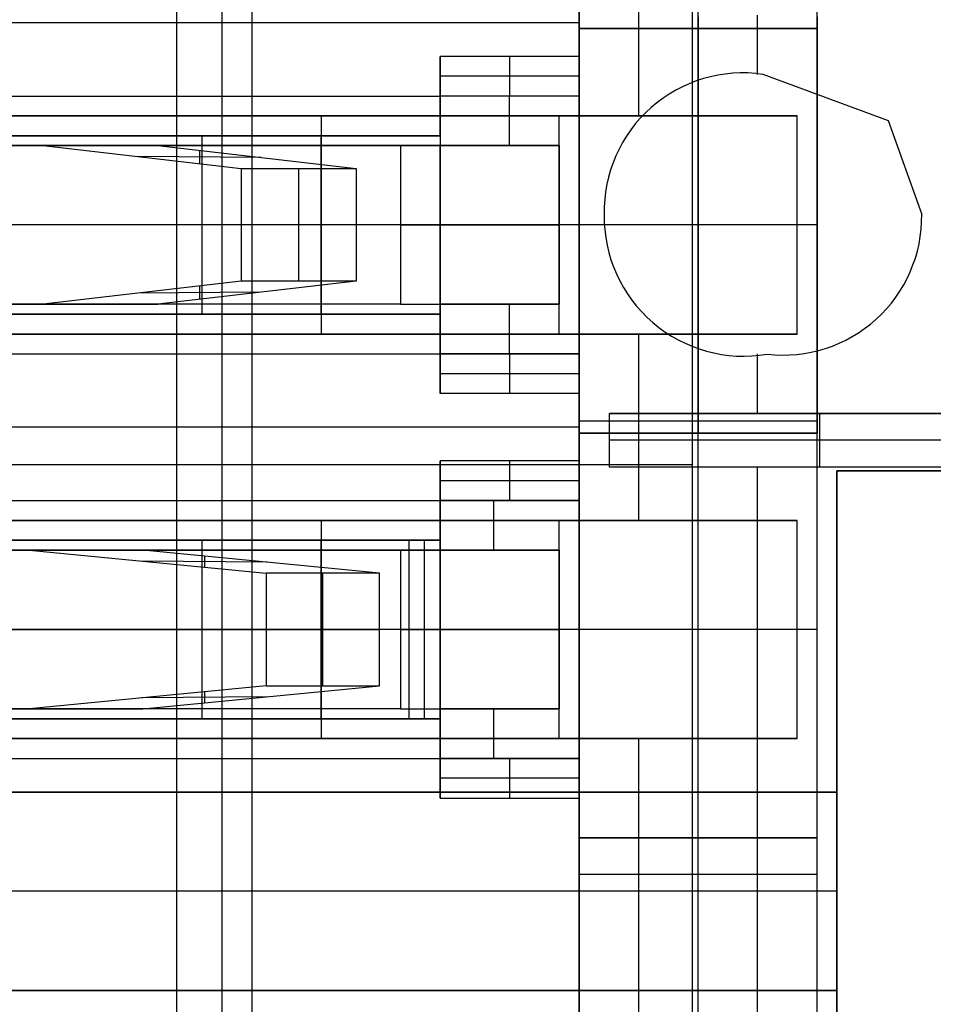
# Model space of a CAD drawing. Extents: x -9 to 8, y 1 to 147.
# Tile 94 of 181: x -2.21 to 0.1, y 83.99 to 86.48. Entities that reach past the tile are written whole.
import ezdxf

# ---------------------------------------------------------------- set-up
doc = ezdxf.new("R2010")
doc.units = 0
doc.layers.add('DEFAULT', color=7, linetype='CONTINUOUS')

msp = doc.modelspace()

# ---------------------------------------------------------------- linework, layer by layer
at = {"layer": 'DEFAULT', "color": 7}
for p, q in [((-0.51, 113.8602, -86.3839), (-0.51, 64.874, -86.3839)), ((-0.51, 108.8312, -98.4118), (-0.51, 61.875, -98.4118)), ((-0.51, 107.6335, -95.1478), (-0.51, 71.1007, -95.1478)), ((-1.81, 97.6641, -100.845), (-1.81, 61.9091, -100.845)), ((-0.51, 85.3531, -98.4118), (-4.36, 85.3531, -98.5126))]:
    msp.add_line(p, q, dxfattribs=at)
at = {"layer": 'DEFAULT', "color": 254}
for p, q in [((-1.695, 80.4076, -38.8001), (-1.695, 96.6076, -38.8001)), ((-1.695, 80.4076, -38.5001), (-1.695, 96.6076, -38.5001)), ((-1.62, 93.4576, -35.6501), (-1.62, 83.5576, -35.6501)), ((-0.795, 93.4576, -35.6501), (-0.795, 83.5576, -35.6501)), ((-0.195, 83.5576, -32.6351), (-0.195, 93.4576, -32.6351)), ((-0.495, 86.4526, -30.7501), (-0.495, 87.5026, -30.7501)), ((-0.195, 86.4526, -30.7501), (-0.195, 87.5026, -30.7501)), ((-0.645, 86.7026, -29.5501), (-0.645, 86.2326, -29.5501)), ((-0.795, 86.6526, -30.7501), (-0.795, 86.4526, -30.7501)), ((-0.795, 86.2826, -30.6751), (-0.795, 86.6526, -30.6751)), ((-0.795, 86.5526, -29.6501), (-0.795, 86.3826, -29.6501)), ((-0.795, 86.4676, -29.6501), (-4.445, 86.4676, -29.6501)), ((-0.795, 86.4826, -34.5201), (-0.795, 85.4326, -34.5201)), ((-0.795, 86.4676, -29.6501), (-0.795, 86.4676, -30.7501)), ((-0.495, 86.4826, -34.5201), (-0.495, 85.4326, -34.5201)), ((-0.345, 86.3371, -28.0501), (-0.345, 86.4866, -28.0501)), ((-0.195, 86.4826, -34.5201), (-0.195, 85.4326, -34.5201)), ((-0.195, 86.4526, -31.7001), (-0.795, 86.4526, -31.7001)), ((-0.795, 86.4526, -31.7001), (-0.795, 86.2826, -31.7001)), ((-0.795, 86.4526, -30.7501), (-0.195, 86.4526, -30.7501)), ((-0.795, 86.4526, -31.7001), (-0.795, 86.4526, -30.7501)), ((-0.195, 86.4526, -31.2251), (-0.795, 86.4526, -31.2251)), ((-0.495, 85.4626, -31.7001), (-0.495, 86.4526, -31.7001)), ((-0.495, 86.4526, -31.7001), (-0.495, 86.4526, -30.7501)), ((-0.195, 85.4626, -31.7001), (-0.195, 86.4526, -31.7001)), ((-0.195, 86.4526, -30.7501), (-0.195, 86.4526, -31.7001)), ((-1.145, 86.3826, -29.6501), (-1.145, 86.2826, -29.6501)), ((-0.795, 86.3826, -29.6501), (-1.145, 86.3826, -29.6501)), ((-1.145, 86.2826, -30.1501), (-1.145, 86.3826, -29.6501)), ((-0.97, 86.3826, -29.6501), (-0.97, 86.2826, -30.1501)), ((-0.795, 86.3826, -29.6501), (-0.795, 86.2826, -30.1501)), ((-0.795, 86.3326, -29.9001), (-1.145, 86.3326, -29.9001)), ((-0.3316, 86.3374, -28.0501), (-0.0163, 86.221, -28.0501)), ((-4.445, 86.2826, -29.6501), (-1.145, 86.2826, -29.6501)), ((-0.795, 86.2826, -33.081), (-1.145, 86.2826, -33.081)), ((-1.145, 86.2826, -33.081), (-1.145, 86.1576, -33.081)), ((-1.145, 86.2826, -33.081), (-1.145, 86.2826, -30.1501)), ((-1.145, 86.2826, -29.6501), (-1.145, 86.1826, -29.7501)), ((-0.795, 86.2826, -30.1501), (-1.145, 86.2826, -30.1501)), ((-1.145, 86.1826, -31.3655), (-1.145, 86.2826, -31.3655)), ((-0.795, 86.2826, -31.6155), (-1.145, 86.2826, -31.6155)), ((-1.145, 86.2701, -29.6626), (-1.145, 86.2701, -33.081)), ((-0.97, 86.1576, -33.081), (-0.97, 86.2826, -33.081)), ((-0.97, 86.2826, -30.1501), (-0.97, 86.2826, -33.081)), ((-0.795, 85.6326, -33.081), (-0.795, 86.2826, -33.081)), ((-0.795, 86.2826, -31.7001), (-0.795, 85.6326, -31.7001)), ((-0.795, 86.2826, -31.7001), (-0.795, 86.2826, -33.081)), ((-0.795, 86.2826, -30.1501), (-0.795, 86.2826, -31.7001)), ((-0.795, 85.6326, -32.3905), (-0.795, 86.2826, -32.3905)), ((-1.145, 86.2326, -29.7001), (-4.445, 86.2326, -29.7001)), ((-3.245, 86.2326, -28.0501), (-1.445, 86.2326, -28.0501)), ((-0.245, 86.2326, -29.5501), (-3.245, 86.2326, -29.5501)), ((-0.845, 86.2326, -28.8001), (-3.245, 86.2326, -28.8001)), ((-1.745, 86.2326, -28.0501), (-1.745, 86.2326, -29.5501)), ((-1.445, 86.2326, -28.0501), (-1.445, 85.6826, -28.0501)), ((-1.445, 86.2326, -28.0501), (-0.245, 86.2326, -29.5501)), ((-0.845, 85.6826, -28.8001), (-0.845, 86.2326, -28.8001)), ((-0.245, 85.6826, -29.5501), (-0.245, 86.2326, -29.5501)), ((-0.0163, 86.221, -28.0501), (0.0687, 85.9842, -28.0501)), ((-1.745, 86.1826, -31.3501), (-4.445, 86.1826, -31.3501)), ((-4.445, 86.1826, -29.7501), (-1.145, 86.1826, -29.7501)), ((-1.145, 86.1826, -30.7501), (-4.445, 86.1826, -30.7501)), ((-1.145, 86.1826, -31.7501), (-1.745, 86.1826, -31.3501)), ((-1.745, 85.7326, -31.3501), (-1.745, 86.1826, -31.3501)), ((-1.445, 85.7326, -31.5501), (-1.445, 86.1826, -31.5501)), ((-1.145, 86.1826, -29.7501), (-1.145, 86.1826, -31.7501)), ((-1.145, 86.1826, -31.7501), (-1.145, 86.1576, -31.7501)), ((-3.4403, 86.1576, -22.0336), (-2.1462, 86.1576, -26.8632)), ((-3.3104, 86.1576, -31.0251), (-1.245, 86.1576, -31.0251)), ((-1.245, 86.1576, -31.3251), (-3.3104, 86.1576, -31.3251)), ((-3.1506, 86.1576, -21.9559), (-1.8565, 86.1576, -26.7856)), ((-2.1462, 86.1576, -26.8632), (-1.6467, 86.0997, -28.7275)), ((-1.8565, 86.1576, -26.7856), (-2.1462, 86.1576, -26.8632)), ((-2.0777, 86.1576, -31.0251), (-2.0777, 86.1576, -31.3251)), ((-1.8565, 86.1576, -26.7856), (-1.3569, 86.0997, -28.6498)), ((-1.7516, 86.1455, -27.177), (-1.7516, 86.1119, -28.3361)), ((-1.245, 86.1576, -31.0251), (-1.245, 85.7576, -31.0251)), ((-1.145, 86.1576, -31.4251), (-1.245, 86.1576, -31.3251)), ((-1.245, 86.1576, -31.3251), (-1.245, 85.7576, -31.3251)), ((-0.845, 86.1576, -33.081), (-1.145, 86.1576, -33.081)), ((-1.145, 86.1576, -33.081), (-1.145, 86.1576, -31.7501)), ((-1.145, 86.1576, -31.7501), (-1.145, 86.1576, -31.4251)), ((-1.145, 86.1576, -31.7501), (-1.145, 85.7576, -31.7501)), ((-1.145, 85.7576, -31.4251), (-1.145, 86.1576, -31.4251)), ((-0.845, 86.1576, -32.053), (-1.145, 86.1576, -32.053)), ((-1.145, 85.7576, -31.5876), (-1.145, 86.1576, -31.5876)), ((-0.845, 85.7576, -31.4251), (-0.845, 86.1576, -31.4251)), ((-0.845, 86.1576, -31.4251), (-0.845, 86.1576, -33.081)), ((-0.845, 86.1576, -33.081), (-0.845, 85.7576, -33.081)), ((-0.845, 85.7576, -32.253), (-0.845, 86.1576, -32.253)), ((-1.5963, 86.1275, -27.7565), (-1.9069, 86.1299, -27.7566)), ((-1.6467, 86.0997, -28.7275), (-1.6467, 85.8155, -28.7275)), ((-1.6467, 86.0997, -28.7275), (-1.3569, 86.0997, -28.6498)), ((-1.5018, 85.8155, -28.6886), (-1.5018, 86.0997, -28.6886)), ((-1.3569, 86.0997, -28.6498), (-1.3569, 85.8155, -28.6498)), ((-1.245, 85.9576, -31.0251), (-4.445, 85.9576, -31.0251)), ((-1.745, 85.9576, -31.3501), (-4.445, 85.9576, -31.3501)), ((-1.245, 85.9576, -31.3251), (-4.445, 85.9576, -31.3251)), ((-1.6467, 85.9576, -28.7275), (-3.4403, 85.9576, -22.0336)), ((-1.3569, 85.9576, -28.6498), (-3.1506, 85.9576, -21.9559)), ((-1.145, 85.9576, -31.7501), (-1.745, 85.9576, -31.3501)), ((-1.3569, 85.9576, -28.6498), (-1.6467, 85.9576, -28.7275)), ((-0.245, 85.9576, -29.5501), (-1.445, 85.9576, -28.0501)), ((-1.145, 85.9576, -31.7501), (-1.145, 85.9576, -31.4251)), ((-0.845, 85.9576, -33.081), (-0.845, 85.9576, -31.4251)), ((-0.795, 85.9576, -33.081), (-0.845, 85.9576, -33.081)), ((-0.195, 85.9576, -34.5201), (-0.795, 85.9576, -34.5201)), ((-0.195, 85.9576, -31.7001), (-0.795, 85.9576, -31.7001)), ((-0.795, 85.9576, -31.7001), (-0.795, 85.9576, -33.081)), ((-1.6467, 85.8155, -28.7275), (-2.1462, 85.7576, -26.8632)), ((-1.3569, 85.8155, -28.6498), (-1.8565, 85.7576, -26.7856)), ((-1.7516, 85.8034, -28.3361), (-1.7516, 85.7698, -27.177)), ((-1.3569, 85.8155, -28.6498), (-1.6467, 85.8155, -28.7275)), ((-1.5963, 85.7878, -27.7565), (-1.9069, 85.7854, -27.7566)), ((-2.1462, 85.7576, -26.8632), (-3.4403, 85.7576, -22.0336)), ((-1.245, 85.7576, -31.0251), (-3.3104, 85.7576, -31.0251)), ((-1.245, 85.7576, -31.3251), (-3.3104, 85.7576, -31.3251)), ((-3.1506, 85.7576, -21.9559), (-1.8565, 85.7576, -26.7856)), ((-1.8565, 85.7576, -26.7856), (-2.1462, 85.7576, -26.8632)), ((-2.0777, 85.7576, -31.0251), (-2.0777, 85.7576, -31.3251)), ((-1.145, 85.7576, -31.7501), (-1.145, 85.7576, -31.4251)), ((-1.145, 85.7576, -33.081), (-1.145, 85.7576, -31.7501)), ((-0.845, 85.7576, -33.081), (-1.145, 85.7576, -33.081)), ((-1.145, 85.6326, -33.081), (-1.145, 85.7576, -33.081)), ((-1.145, 85.7576, -31.7501), (-1.145, 85.7326, -31.7501)), ((-0.845, 85.7576, -32.053), (-1.145, 85.7576, -32.053)), ((-0.97, 85.6326, -33.081), (-0.97, 85.7576, -33.081)), ((-0.845, 85.7576, -31.4251), (-0.845, 85.7576, -33.081)), ((-4.445, 85.7326, -31.3501), (-1.745, 85.7326, -31.3501)), ((-1.145, 85.7326, -29.7501), (-4.445, 85.7326, -29.7501)), ((-1.145, 85.7326, -30.7501), (-4.445, 85.7326, -30.7501)), ((-1.745, 85.7326, -31.3501), (-1.145, 85.7326, -31.7501)), ((-1.145, 85.7326, -31.7501), (-1.145, 85.7326, -29.7501)), ((-1.145, 85.7326, -29.7501), (-1.145, 85.6326, -29.6501)), ((-1.145, 85.6326, -31.3655), (-1.145, 85.7326, -31.3655)), ((-1.145, 85.6826, -29.7001), (-4.445, 85.6826, -29.7001)), ((-1.445, 85.6826, -28.0501), (-3.245, 85.6826, -28.0501)), ((-3.245, 85.6826, -29.5501), (-0.245, 85.6826, -29.5501)), ((-0.845, 85.6826, -28.8001), (-3.245, 85.6826, -28.8001)), ((-1.745, 85.6826, -29.5501), (-1.745, 85.6826, -28.0501)), ((-0.245, 85.6826, -29.5501), (-1.445, 85.6826, -28.0501)), ((-0.645, 85.6826, -29.5501), (-0.645, 85.2126, -29.5501)), ((-4.445, 85.6326, -29.6501), (-1.145, 85.6326, -29.6501)), ((-1.145, 85.6451, -29.6626), (-1.145, 85.6451, -33.081)), ((-1.145, 85.6326, -29.6501), (-1.145, 85.5326, -29.6501)), ((-1.145, 85.6326, -30.1501), (-1.145, 85.6326, -33.081)), ((-1.145, 85.6326, -33.081), (-0.795, 85.6326, -33.081)), ((-0.795, 85.6326, -30.1501), (-1.145, 85.6326, -30.1501)), ((-1.145, 85.5326, -29.6501), (-1.145, 85.6326, -30.1501)), ((-0.795, 85.6326, -31.6155), (-1.145, 85.6326, -31.6155)), ((-0.97, 85.6326, -33.081), (-0.97, 85.6326, -30.1501)), ((-0.97, 85.6326, -30.1501), (-0.97, 85.5326, -29.6501)), ((-0.795, 85.4626, -31.7001), (-0.795, 85.6326, -31.7001)), ((-0.795, 85.6326, -31.7001), (-0.795, 85.6326, -30.1501)), ((-0.795, 85.6326, -30.1501), (-0.795, 85.5326, -29.6501)), ((-0.795, 85.6326, -31.7001), (-0.795, 85.6326, -33.081)), ((-0.795, 85.2626, -30.6751), (-0.795, 85.6326, -30.6751)), ((-0.345, 85.4826, -28.0501), (-0.345, 85.6323, -28.0501)), ((-0.795, 85.5826, -29.9001), (-1.145, 85.5826, -29.9001)), ((-0.795, 85.5326, -29.6501), (-1.145, 85.5326, -29.6501)), ((-0.795, 85.5326, -29.6501), (-0.795, 85.3626, -29.6501)), ((-0.7183, 85.3469, -28.0501), (-0.7183, 85.4826, -28.0501)), ((-0.7183, 85.4826, -28.0501), (0.3401, 85.4826, -28.0501)), ((-0.7183, 85.4826, -28.0301), (0.3401, 85.4826, -28.0301)), ((-0.7183, 85.4826, -28.0501), (-0.7183, 85.4826, -28.0301)), ((-0.7183, 85.3469, -28.0301), (-0.7183, 85.4826, -28.0301)), ((0.3401, 85.4826, -28.0401), (-0.7183, 85.4826, -28.0401)), ((-0.7183, 85.3469, -28.0401), (-0.7183, 85.4826, -28.0401)), ((-0.1891, 85.4826, -28.0301), (-0.1891, 85.4826, -28.0501)), ((-0.1891, 85.4826, -28.0301), (-0.1891, 85.3469, -28.0301)), ((-0.195, 85.4626, -30.7501), (-0.795, 85.4626, -30.7501)), ((-0.795, 85.4626, -30.7501), (-0.795, 85.2626, -30.7501)), ((-0.195, 85.4626, -31.7001), (-0.795, 85.4626, -31.7001)), ((-0.795, 85.4626, -31.7001), (-0.795, 85.4626, -30.7501)), ((-0.195, 85.4626, -31.2251), (-0.795, 85.4626, -31.2251)), ((-0.495, 84.4126, -30.7501), (-0.495, 85.4626, -30.7501)), ((-0.495, 85.4626, -30.7501), (-0.495, 85.4626, -31.7001)), ((-0.195, 84.4126, -30.7501), (-0.195, 85.4626, -30.7501)), ((-0.195, 85.4626, -30.7501), (-0.195, 85.4626, -31.7001)), ((-0.795, 85.4476, -29.6501), (-4.445, 85.4476, -29.6501)), ((-0.795, 85.4476, -29.6501), (-0.795, 85.4476, -30.7501)), ((-0.795, 85.4326, -34.5201), (-0.795, 85.4326, -32.9501)), ((-0.795, 85.4326, -32.9501), (-0.795, 85.2626, -32.9501)), ((-0.795, 85.4326, -34.5201), (-0.195, 85.4326, -34.5201)), ((-0.195, 85.4326, -32.9501), (-0.795, 85.4326, -32.9501)), ((-0.795, 83.5576, -34.3001), (-0.795, 85.4326, -34.3001)), ((-0.195, 85.4326, -33.7351), (-0.795, 85.4326, -33.7351)), ((-0.495, 85.4326, -34.5201), (-0.495, 85.4326, -32.9501)), ((-0.195, 85.4326, -34.5201), (-0.195, 85.4326, -32.9501)), ((-0.195, 83.5576, -32.9501), (-0.195, 85.4326, -32.9501)), ((-0.7183, 85.4147, -28.0501), (-0.7183, 85.4147, -28.0301)), ((0.3401, 85.4147, -28.0301), (-0.7183, 85.4147, -28.0301)), ((-1.145, 85.3626, -29.6501), (-1.145, 85.2626, -29.6501)), ((-0.795, 85.3626, -29.6501), (-1.145, 85.3626, -29.6501)), ((-1.145, 85.2626, -30.1501), (-1.145, 85.3626, -29.6501)), ((-0.97, 85.3626, -29.6501), (-0.97, 85.2626, -30.1501)), ((-0.795, 85.3626, -29.6501), (-0.795, 85.2626, -30.1501)), ((0.3401, 85.3469, -28.0501), (-0.7183, 85.3469, -28.0501)), ((0.3401, 85.3469, -28.0301), (-0.7183, 85.3469, -28.0301)), ((-0.7183, 85.3469, -28.0301), (-0.7183, 85.3469, -28.0501)), ((0.3401, 85.3469, -28.0401), (-0.7183, 85.3469, -28.0401)), ((-0.345, 83.6626, -28.0501), (-0.345, 85.3469, -28.0501)), ((-0.1891, 85.3469, -28.0501), (-0.1891, 85.3469, -28.0301)), ((-0.145, 85.3376, -38.4001), (-0.145, 81.2076, -38.4001)), ((1.955, 85.3376, -38.4001), (-0.145, 85.3376, -38.4001)), ((-0.145, 85.3376, -29.5501), (-0.145, 83.6626, -29.5501)), ((-0.145, 85.3376, -38.4001), (-0.145, 85.3376, -29.5501)), ((-0.145, 85.3376, -29.5501), (1.955, 85.3376, -29.5501)), ((-0.145, 83.3638, -33.9751), (-0.145, 85.3376, -33.9751)), ((1.955, 85.3376, -33.9751), (-0.145, 85.3376, -33.9751)), ((-0.795, 85.3126, -29.9001), (-1.145, 85.3126, -29.9001)), ((-4.445, 85.2626, -29.6501), (-1.145, 85.2626, -29.6501)), ((-0.795, 85.2626, -33.081), (-1.145, 85.2626, -33.081)), ((-1.145, 85.2626, -33.081), (-1.145, 85.1626, -33.081)), ((-1.145, 85.2626, -33.081), (-1.145, 85.2626, -30.1501)), ((-1.145, 85.2626, -29.6501), (-1.145, 85.1626, -29.7501)), ((-1.145, 85.2626, -30.1501), (-0.795, 85.2626, -30.1501)), ((-1.145, 85.1376, -31.3655), (-1.145, 85.2626, -31.3655)), ((-0.795, 85.2626, -31.6155), (-1.145, 85.2626, -31.6155)), ((-1.145, 85.2501, -29.6626), (-1.145, 85.2501, -33.081)), ((-1.0095, 85.1376, -33.081), (-1.0095, 85.2626, -33.081)), ((-0.97, 85.2626, -30.1501), (-0.97, 85.2626, -33.081)), ((-0.795, 85.2626, -32.9501), (-0.795, 85.2626, -33.081)), ((-0.795, 85.2626, -33.081), (-0.795, 84.6126, -33.081)), ((-0.795, 85.2626, -30.7501), (-0.795, 84.6126, -30.7501)), ((-0.795, 85.2626, -30.1501), (-0.795, 85.2626, -30.7501)), ((-0.795, 85.2626, -30.7501), (-0.795, 85.2626, -32.9501)), ((-0.795, 84.6126, -32.9501), (-0.795, 85.2626, -32.9501)), ((-0.795, 84.6126, -31.8501), (-0.795, 85.2626, -31.8501)), ((-1.145, 85.2126, -29.7001), (-4.445, 85.2126, -29.7001)), ((-3.245, 85.2126, -28.0501), (-1.445, 85.2126, -28.0501)), ((-0.245, 85.2126, -29.5501), (-3.245, 85.2126, -29.5501)), ((-0.845, 85.2126, -28.8001), (-3.245, 85.2126, -28.8001)), ((-1.745, 85.2126, -28.0501), (-1.745, 85.2126, -29.5501)), ((-1.445, 85.2126, -28.0501), (-1.445, 84.6626, -28.0501)), ((-1.445, 85.2126, -28.0501), (-0.245, 85.2126, -29.5501)), ((-0.845, 84.6626, -28.8001), (-0.845, 85.2126, -28.8001)), ((-0.245, 84.6626, -29.5501), (-0.245, 85.2126, -29.5501)), ((-1.745, 85.1626, -30.4001), (-4.445, 85.1626, -30.4001)), ((-4.445, 85.1626, -29.7501), (-1.145, 85.1626, -29.7501)), ((-1.145, 85.1626, -30.2751), (-3.3671, 85.1626, -30.2751)), ((-1.145, 85.1626, -30.8001), (-1.745, 85.1626, -30.4001)), ((-1.745, 84.7126, -30.4001), (-1.745, 85.1626, -30.4001)), ((-1.445, 84.7126, -30.6001), (-1.445, 85.1626, -30.6001)), ((-1.145, 85.1626, -33.081), (-1.224, 85.1626, -33.081)), ((-1.224, 85.1626, -33.081), (-1.224, 84.7126, -33.081)), ((-1.145, 85.1626, -33.0021), (-1.224, 85.1626, -33.081)), ((-1.1845, 84.7126, -33.0415), (-1.1845, 85.1626, -33.0415)), ((-1.1845, 85.1626, -33.0415), (-1.1845, 85.1626, -33.081)), ((-1.145, 85.1626, -33.0415), (-1.1845, 85.1626, -33.0415)), ((-1.145, 85.1626, -29.7501), (-1.145, 85.1626, -30.8001)), ((-1.145, 85.1376, -33.0021), (-1.145, 85.1626, -33.0021)), ((-1.145, 85.1626, -33.0021), (-1.145, 85.1626, -33.081)), ((-1.145, 85.1626, -30.8001), (-1.145, 85.1376, -30.8001)), ((-3.445, 85.1376, -23.0372), (-2.1801, 85.1376, -26.9303)), ((-3.3104, 85.1376, -30.0751), (-1.245, 85.1376, -30.0751)), ((-1.245, 85.1376, -30.3751), (-3.3104, 85.1376, -30.3751)), ((-1.8947, 85.1376, -26.8376), (-3.1617, 85.1376, -22.9383)), ((-2.1801, 85.1376, -26.9303), (-1.5837, 85.0797, -28.7659)), ((-1.8947, 85.1376, -26.8376), (-2.1801, 85.1376, -26.9303)), ((-2.0777, 85.1376, -30.0751), (-2.0777, 85.1376, -30.3751)), ((-1.2983, 85.0797, -28.6732), (-1.8947, 85.1376, -26.8376)), ((-1.245, 85.1376, -30.0751), (-1.245, 84.7376, -30.0751)), ((-1.145, 85.1376, -30.4751), (-1.245, 85.1376, -30.3751)), ((-1.245, 85.1376, -30.3751), (-1.245, 84.7376, -30.3751)), ((-1.145, 85.1376, -33.081), (-0.845, 85.1376, -33.081)), ((-1.145, 84.7376, -33.081), (-1.145, 85.1376, -33.081)), ((-1.145, 85.1376, -33.081), (-1.145, 85.1376, -33.0021)), ((-1.145, 85.1376, -33.0021), (-1.145, 85.1376, -30.8001)), ((-1.145, 85.1376, -30.8001), (-1.145, 85.1376, -30.4751)), ((-1.145, 84.7376, -33.0021), (-1.145, 85.1376, -33.0021)), ((-1.145, 85.1376, -30.8001), (-1.145, 84.7376, -30.8001)), ((-1.145, 84.7376, -30.4751), (-1.145, 85.1376, -30.4751)), ((-0.845, 85.1376, -31.578), (-1.145, 85.1376, -31.578)), ((-1.145, 84.7376, -33.0415), (-1.145, 85.1376, -33.0415)), ((-1.145, 84.7376, -30.6376), (-1.145, 85.1376, -30.6376)), ((-0.845, 85.1376, -33.081), (-0.845, 84.7376, -33.081)), ((-0.845, 84.7376, -30.4751), (-0.845, 85.1376, -30.4751)), ((-0.845, 85.1376, -30.4751), (-0.845, 85.1376, -33.081)), ((-0.845, 84.7376, -31.778), (-0.845, 85.1376, -31.778)), ((-1.5815, 85.1072, -27.8017), (-1.8969, 85.1101, -27.8018)), ((-1.7392, 85.1225, -27.3163), (-1.7392, 85.0948, -28.2872)), ((-1.5837, 85.0797, -28.7659), (-1.5837, 84.7955, -28.7659)), ((-1.2983, 85.0797, -28.6732), (-1.5837, 85.0797, -28.7659)), ((-1.441, 84.7955, -28.7195), (-1.441, 85.0797, -28.7195)), ((-1.2983, 84.7955, -28.6732), (-1.2983, 85.0797, -28.6732)), ((-1.245, 84.9376, -30.0751), (-4.445, 84.9376, -30.0751)), ((-1.745, 84.9376, -30.4001), (-4.445, 84.9376, -30.4001)), ((-1.245, 84.9376, -30.3751), (-4.445, 84.9376, -30.3751)), ((-1.5837, 84.9376, -28.7659), (-3.445, 84.9376, -23.0372)), ((-3.1617, 84.9376, -22.9383), (-1.2983, 84.9376, -28.6732)), ((-1.145, 84.9376, -30.8001), (-1.745, 84.9376, -30.4001)), ((-1.5837, 84.9376, -28.7659), (-1.2983, 84.9376, -28.6732)), ((-0.245, 84.9376, -29.5501), (-1.445, 84.9376, -28.0501)), ((-1.145, 84.9376, -33.081), (-1.224, 84.9376, -33.081)), ((-1.224, 84.9376, -33.081), (-1.145, 84.9376, -33.0021)), ((-1.145, 84.9376, -33.081), (-1.145, 84.9376, -33.0021)), ((-1.145, 84.9376, -30.8001), (-1.145, 84.9376, -30.4751)), ((-0.795, 84.9376, -33.081), (-0.845, 84.9376, -33.081)), ((-0.845, 84.9376, -33.081), (-0.845, 84.9376, -30.4751)), ((-0.195, 84.9376, -30.7501), (-0.795, 84.9376, -30.7501)), ((-0.795, 84.9376, -30.7501), (-0.795, 84.9376, -32.9501)), ((-1.5837, 84.7955, -28.7659), (-2.1801, 84.7376, -26.9303)), ((-1.8947, 84.7376, -26.8376), (-1.2983, 84.7955, -28.6732)), ((-1.7392, 84.7804, -28.2872), (-1.7392, 84.7527, -27.3163)), ((-1.5837, 84.7955, -28.7659), (-1.2983, 84.7955, -28.6732)), ((-1.5815, 84.768, -27.8017), (-1.8969, 84.7651, -27.8018)), ((-3.445, 84.7376, -23.0372), (-2.1801, 84.7376, -26.9303)), ((-1.245, 84.7376, -30.0751), (-3.3104, 84.7376, -30.0751)), ((-1.245, 84.7376, -30.3751), (-3.3104, 84.7376, -30.3751)), ((-1.8947, 84.7376, -26.8376), (-3.1617, 84.7376, -22.9383)), ((-2.1801, 84.7376, -26.9303), (-1.8947, 84.7376, -26.8376)), ((-2.0777, 84.7376, -30.0751), (-2.0777, 84.7376, -30.3751)), ((-0.845, 84.7376, -33.081), (-1.145, 84.7376, -33.081)), ((-1.145, 84.7376, -30.8001), (-1.145, 84.7376, -30.4751)), ((-1.145, 84.7376, -33.0021), (-1.145, 84.7376, -30.8001)), ((-1.145, 84.7376, -33.081), (-1.145, 84.7376, -33.0021)), ((-1.145, 84.7126, -33.0021), (-1.145, 84.7376, -33.0021)), ((-1.145, 84.7376, -30.8001), (-1.145, 84.7126, -30.8001)), ((-0.845, 84.7376, -31.578), (-1.145, 84.7376, -31.578)), ((-1.145, 84.6126, -31.3655), (-1.145, 84.7376, -31.3655)), ((-1.0095, 84.6126, -33.081), (-1.0095, 84.7376, -33.081)), ((-0.845, 84.7376, -30.4751), (-0.845, 84.7376, -33.081)), ((-4.445, 84.7126, -29.7501), (-1.145, 84.7126, -29.7501)), ((-4.445, 84.7126, -30.4001), (-1.745, 84.7126, -30.4001)), ((-1.145, 84.7126, -30.2751), (-3.3671, 84.7126, -30.2751)), ((-1.745, 84.7126, -30.4001), (-1.145, 84.7126, -30.8001)), ((-1.224, 84.7126, -33.081), (-1.145, 84.7126, -33.081)), ((-1.145, 84.7126, -33.0021), (-1.224, 84.7126, -33.081)), ((-1.1845, 84.7126, -33.081), (-1.1845, 84.7126, -33.0415)), ((-1.145, 84.7126, -33.0415), (-1.1845, 84.7126, -33.0415)), ((-1.145, 84.7126, -33.081), (-1.145, 84.6126, -33.081)), ((-1.145, 84.7126, -29.7501), (-1.145, 84.6126, -29.6501)), ((-1.145, 84.7126, -30.8001), (-1.145, 84.7126, -29.7501)), ((-1.145, 84.7126, -33.081), (-1.145, 84.7126, -33.0021)), ((-1.145, 84.6626, -29.7001), (-4.445, 84.6626, -29.7001)), ((-1.445, 84.6626, -28.0501), (-3.245, 84.6626, -28.0501)), ((-3.245, 84.6626, -29.5501), (-0.245, 84.6626, -29.5501)), ((-0.845, 84.6626, -28.8001), (-3.245, 84.6626, -28.8001)), ((-1.745, 84.6626, -29.5501), (-1.745, 84.6626, -28.0501)), ((-0.245, 84.6626, -29.5501), (-1.445, 84.6626, -28.0501)), ((-0.645, 84.6626, -29.5501), (-0.645, 83.6626, -29.5501)), ((-4.445, 84.6126, -29.6501), (-1.145, 84.6126, -29.6501)), ((-1.145, 84.6251, -29.6626), (-1.145, 84.6251, -33.081)), ((-1.145, 84.6126, -29.6501), (-1.145, 84.5126, -29.6501)), ((-1.145, 84.6126, -30.1501), (-0.795, 84.6126, -30.1501)), ((-1.145, 84.5126, -29.6501), (-1.145, 84.6126, -30.1501)), ((-1.145, 84.6126, -33.081), (-0.795, 84.6126, -33.081)), ((-1.145, 84.6126, -30.1501), (-1.145, 84.6126, -33.081)), ((-0.795, 84.6126, -31.6155), (-1.145, 84.6126, -31.6155)), ((-0.97, 84.6126, -30.1501), (-0.97, 84.5126, -29.6501)), ((-0.97, 84.6126, -33.081), (-0.97, 84.6126, -30.1501)), ((-0.795, 84.4126, -30.7501), (-0.795, 84.6126, -30.7501)), ((-0.795, 84.6126, -30.7501), (-0.795, 84.6126, -30.1501)), ((-0.795, 84.6126, -33.081), (-0.795, 84.6126, -32.9501)), ((-0.795, 84.6126, -32.9501), (-0.795, 83.5576, -32.9501)), ((-0.795, 84.6126, -30.1501), (-0.795, 84.5126, -29.6501)), ((-0.795, 84.6126, -30.7501), (-0.795, 84.6126, -32.9501)), ((-0.795, 83.5576, -30.6751), (-0.795, 84.6126, -30.6751)), ((-0.795, 84.5626, -29.9001), (-1.145, 84.5626, -29.9001)), ((-0.145, 84.5276, -37.7501), (-4.9543, 84.5276, -37.7501)), ((-4.9543, 84.5276, -37.2501), (-0.145, 84.5276, -37.2501)), ((-0.145, 84.5276, -37.5001), (-4.9543, 84.5276, -37.5001)), ((-1.145, 84.5126, -29.6501), (-0.795, 84.5126, -29.6501)), ((-0.795, 84.5126, -29.6501), (-0.795, 83.5576, -29.6501)), ((-0.145, 84.5276, -37.2501), (-0.145, 84.5276, -37.7501)), ((-0.145, 84.0276, -37.2501), (-0.145, 84.5276, -37.2501)), ((-0.145, 84.5276, -37.7501), (-0.145, 84.0276, -37.7501)), ((-0.795, 83.4618, -31.7001), (-0.795, 84.4126, -31.7001)), ((-0.795, 84.4126, -31.7001), (-0.795, 84.4126, -30.7501)), ((-0.795, 84.4126, -30.7501), (-0.195, 84.4126, -30.7501)), ((-0.795, 84.4126, -31.7001), (-0.195, 84.4126, -31.7001)), ((-0.195, 84.4126, -31.2251), (-0.795, 84.4126, -31.2251)), ((-0.495, 84.4126, -31.7001), (-0.495, 84.4126, -30.7501)), ((-0.495, 83.4618, -31.7001), (-0.495, 84.4126, -31.7001)), ((-0.195, 84.4126, -31.7001), (-0.195, 84.4126, -30.7501)), ((-0.195, 83.5576, -31.7001), (-0.195, 84.4126, -31.7001)), ((-0.195, 84.3201, -32.9501), (-0.795, 84.3201, -32.9501)), ((-0.145, 84.2776, -37.7501), (-5.9543, 84.2776, -37.7501)), ((-0.145, 84.2776, -37.2501), (-5.9543, 84.2776, -37.2501)), ((-0.795, 84.0372, -29.6501), (-0.795, 84.0372, -31.7001)), ((-4.9543, 84.0276, -37.7501), (-0.145, 84.0276, -37.7501)), ((-4.9543, 84.0276, -37.2501), (-0.145, 84.0276, -37.2501)), ((-0.145, 84.0276, -37.5001), (-4.9543, 84.0276, -37.5001)), ((-0.145, 84.0276, -37.7501), (-0.145, 84.0276, -37.2501))]:
    msp.add_line(p, q, dxfattribs=at)
at = {"layer": 'DEFAULT', "color": 254, "extrusion": (-4.37114e-08, -4.37114e-08, 1)}
for centre, radius, start, end in [((-0.382, 85.9911, -28.0501), 0.3499, 81.7133, 181.1381), ((-0.3801, 85.9785, -28.0501), 0.3518, 179.0834, 279.714), ((-0.2808, 85.9791, -28.0501), 0.3496, 263.4442, 0.8294)]:
    msp.add_arc(centre, radius, start, end, dxfattribs=at)
at = {"layer": 'DEFAULT', "color": 254, "extrusion": (-5.22254e-12, 1, 4.37374e-08)}
msp.add_arc((1.245, -31.4251, 86.1576), 0.4, 90, 180, dxfattribs=at)
at = {"layer": 'DEFAULT', "color": 254, "extrusion": (-2.0819e-11, 1, 4.38156e-08)}
msp.add_arc((1.245, -31.4251, 86.1576), 0.1, 90, 180, dxfattribs=at)
at = {"layer": 'DEFAULT', "color": 254, "extrusion": (0, 1, 4.37114e-08)}
for radius in [0.4, 0.1]:
    msp.add_arc((1.245, -31.4251, 85.9576), radius, 90, 180, dxfattribs=at)
at = {"layer": 'DEFAULT', "color": 254, "extrusion": (-1.78108e-14, 1, 4.37114e-08)}
msp.add_arc((1.245, -31.4251, 85.7576), 0.4, 90, 180, dxfattribs=at)
at = {"layer": 'DEFAULT', "color": 254, "extrusion": (-1.66693e-10, 1, 4.35447e-08)}
msp.add_arc((1.245, -31.4251, 85.7576), 0.1, 90, 180, dxfattribs=at)
at = {"layer": 'DEFAULT', "color": 254, "extrusion": (-5.20477e-12, 1, 4.37374e-08)}
msp.add_arc((1.245, -30.4751, 85.1376), 0.4, 90, 180, dxfattribs=at)
at = {"layer": 'DEFAULT', "color": 254, "extrusion": (-2.089e-11, 1, 4.38154e-08)}
msp.add_arc((1.245, -30.4751, 85.1376), 0.1, 90, 180, dxfattribs=at)
at = {"layer": 'DEFAULT', "color": 254, "extrusion": (8.88178e-15, 1, 4.37114e-08)}
msp.add_arc((1.245, -30.4751, 84.9376), 0.4, 90, 180, dxfattribs=at)
at = {"layer": 'DEFAULT', "color": 254, "extrusion": (3.4639e-14, 1, 4.37114e-08)}
msp.add_arc((1.245, -30.4751, 84.9376), 0.1, 90, 180, dxfattribs=at)
at = {"layer": 'DEFAULT', "color": 254, "extrusion": (-4.72625e-17, 1, 4.37114e-08)}
msp.add_arc((1.245, -30.4751, 84.7376), 0.4, 90, 180, dxfattribs=at)
at = {"layer": 'DEFAULT', "color": 254, "extrusion": (-1.66551e-10, 1, 4.35448e-08)}
msp.add_arc((1.245, -30.4751, 84.7376), 0.1, 90, 180, dxfattribs=at)

doc.saveas('drawing.dxf')
